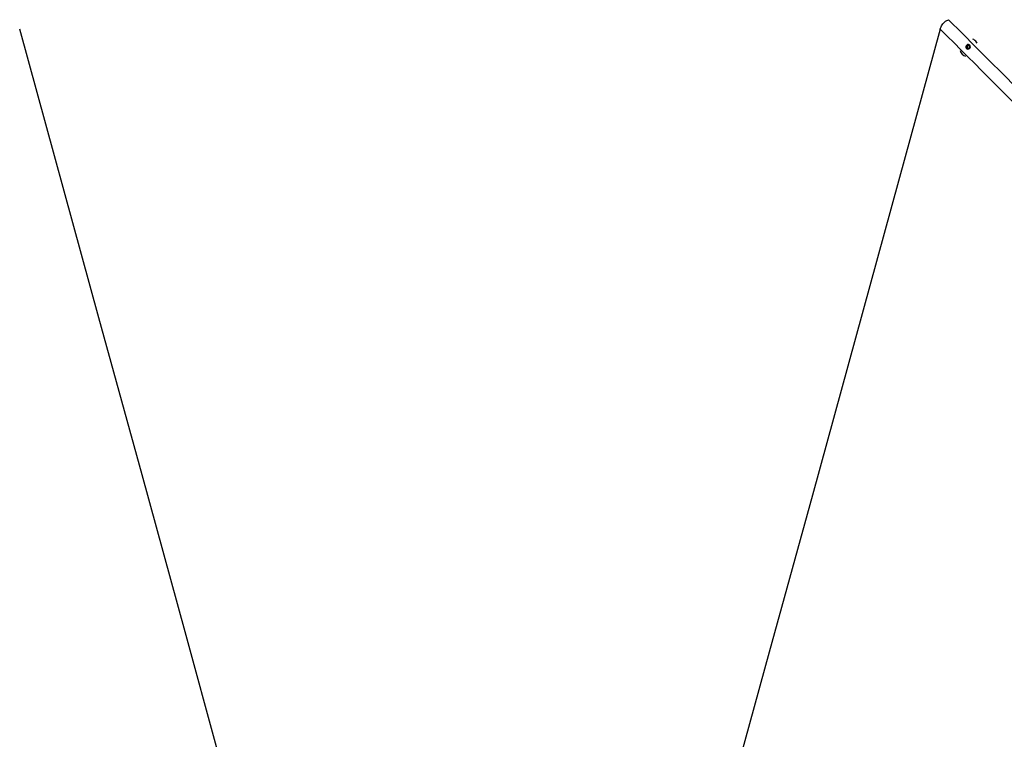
# Paper-space layout '3.5M DUO Surface Plate' of a CAD drawing. Header units: millimetres. Extents: x 20 to 26059, y 28 to 17638.
# Tile 54 of 66: x 8177 to 10148, y 14306 to 15746. Entities that reach past the tile are written whole.
import ezdxf

# ---------------------------------------------------------------- set-up
doc = ezdxf.new("R2010")
doc.units = ezdxf.units.MM
doc.layers.add('COMPONENT_GEOMETRY', color=7, linetype='Continuous')
doc.styles.add('SLDTEXTSTYLE0', font='TXT', dxfattribs={"width": 0.75})
doc.dimstyles.new('SLDDIMSTYLE0', dxfattribs={"dimtxt": 150, "dimasz": 6.604, "dimexe": 0, "dimexo": 0.0625, "dimgap": 37.5, "dimtad": 0, "dimtih": 1, "dimtoh": 1, "dimdec": 0, "dimlfac": 0.5, "dimrnd": 1e-09, "dimzin": 12, "dimdsep": 46, "dimtxsty": 'SLDTEXTSTYLE0', "dimsah": 1, "dimcen": 0.09, "dimadec": 0, "dimazin": 3, "dimtfac": 1, "dimtdec": 0, "dimtofl": 0, "dimtmove": 0, "dimatfit": 3, "dimfxl": 1, "dimfrac": 2, "dimtolj": 1, "dimtzin": 12, "dimarcsym": 0})

# ---------------------------------------------------------------- blocks, each defined once
blk = doc.blocks.new('_D_6')
at = {"layer": 'COMPONENT_GEOMETRY', "color": 7, "ltscale": 2}
for p, q in [((2197.2, 13286.2), (2197.2, 17567.6)), ((2197.2, 17561.2), (8876.8, 17561.2)), ((15999.8, 17561.2), (9320.1, 17561.2)), ((15999.8, 13309.5), (15999.8, 17567.6))]:
    blk.add_line(p, q, dxfattribs=at)
for points in [[(2197.2, 17561.2), (2203.8, 17560.2), (2203.8, 17562.2)], [(15999.8, 17561.2), (15993.1, 17562.2), (15993.1, 17560.2)]]:
    blk.add_solid(points, dxfattribs=at)
at = {"layer": 'COMPONENT_GEOMETRY', "color": 7, "ltscale": 2, "insert": (8876.8, 17635.5), "char_height": 150, "attachment_point": 1, "style": 'SLDTEXTSTYLE0'}
blk.add_mtext('6901', dxfattribs=at)

psp = doc.layouts.new('3.5M DUO Surface Plate')

# ---------------------------------------------------------------- linework, layer by layer
at = {"color": 7, "linetype": 'Continuous', "lineweight": 25, "ltscale": 2}
for p, q in [((10086.92, 15706.06), (10084.97, 15707.02)), ((10072.22, 15692.82), (10074.85, 15695.07)), ((10072.67, 15689.58), (10072.22, 15692.82)), ((10073.12, 15691.93), (10072.22, 15692.82)), ((10075.74, 15688.6), (10072.67, 15689.58)), ((10073.12, 15691.93), (10074.43, 15693.06)), ((10073.34, 15690.31), (10073.12, 15691.93)), ((10073.48, 15689.32), (10073.34, 15690.31)), ((10074.43, 15693.06), (10075.74, 15694.19)), ((10074.85, 15695.07), (10077.92, 15694.1)), ((10075.74, 15694.19), (10074.85, 15695.07)), ((10075.74, 15694.19), (10077.28, 15693.7)), ((10078.37, 15690.86), (10075.74, 15688.6)), ((10077.28, 15693.7), (10078.01, 15693.46)), ((10077.92, 15694.1), (10078.37, 15690.86)), ((10090.18, 15703.55), (10090.12, 15703.61)), ((10063.62, 15676.93), (10063.76, 15676.8))]:
    psp.add_line(p, q, dxfattribs=at)
at = {"color": 7, "linetype": 'Continuous', "lineweight": 25, "ltscale": 2, "flags": 128}
for points in [[(8833.91, 13334.93), (8811.05, 13418.2), (8724.82, 13732.37), (8638.59, 14046.53), (8573.47, 14283.77), (8508.35, 14521), (8422.12, 14835.17), (8335.89, 15149.33), (8177.35, 15726.94)], [(10019.57, 15726.94), (9936.11, 15422.87), (9849.86, 15108.64), (9763.61, 14794.41), (9677.36, 14480.18), (9547.99, 14008.83), (9483.3, 13773.16), (9418.61, 13537.49), (9363.01, 13334.93)], [(10072.51, 15695.17), (10071.34, 15693.74), (10070.78, 15692.01), (10070.91, 15690.25), (10071.7, 15688.74), (10073.04, 15687.7), (10074.72, 15687.29), (10076.49, 15687.57), (10078.08, 15688.5), (10079.25, 15689.94), (10079.81, 15691.67), (10079.69, 15693.42), (10078.89, 15694.93), (10077.55, 15695.98), (10075.87, 15696.39), (10074.1, 15696.11), (10072.51, 15695.17)]]:
    psp.add_lwpolyline(points, dxfattribs=at)
at = {"color": 7, "linetype": 'Continuous', "lineweight": 25, "ltscale": 4}
for centre, radius, start, end in [((10078.98, 15692.39), 15.81, 23.99325, 59.87267), ((10076.43, 15690.68), 3.11, 130.01071, 186.79115), ((10075.94, 15690.66), 2.62, 187.67629, 212.74796), ((10076.43, 15690.81), 3, 73.60827, 131.72955), ((10076.5, 15691.25), 2.57, 53.56602, 72.41092), ((10074.88, 15688.27), 15.97, 195.06044, 253.67572)]:
    psp.add_arc(centre, radius, start, end, dxfattribs=at)
at = {"color": 7, "linetype": 'Continuous', "lineweight": 25, "ltscale": 2}
psp.add_open_spline([(10019.57, 15726.94), (10020.05, 15728.46), (10021.02, 15731.53), (10023.32, 15735.79), (10026.33, 15739.62), (10030.45, 15743.28), (10033.95, 15744.99), (10035.96, 15745.97)], degree=3, knots=[0, 0, 0, 0, 0.1831352, 0.3705225, 0.5539452, 0.7437679, 1, 1, 1, 1], dxfattribs=at)
at = {"color": 8, "linetype": 'Continuous', "lineweight": 25, "ltscale": 2}
for points, knots in [([(10035.96, 15745.97), (10325.37, 15456.47), (10760.42, 15021.29), (11340.91, 14440.29), (11695.19, 14085.58), (11903.56, 13876.32), (11966.61, 13813)], [0, 0, 0, 0, 0.4494854, 0.6756689, 0.9018524, 1, 1, 1, 1]), ([(11952.19, 13796.62), (11862.01, 13886.44), (11611.48, 14135.99), (11040.95, 14706), (10486.96, 15259.68), (10093.15, 15653.38), (10019.57, 15726.94)], [0, 0, 0, 0, 0.1398211, 0.3884582, 0.8857369, 1, 1, 1, 1])]:
    psp.add_open_spline(points, degree=3, knots=knots, dxfattribs=at)

# ---------------------------------------------------------------- dimensions: what is measured, and where the dimension line sits
at = {"layer": 'COMPONENT_GEOMETRY', "color": 7, "ltscale": 2}
dim = psp.add_linear_dim(base=(2197.17, 17561.21), p1=(15999.75, 13306.95), p2=(2197.17, 13283.7), dimstyle='SLDDIMSTYLE0', dxfattribs=at)
dim.commit()
dim.dimension.update_dxf_attribs({"geometry": '_D_6', "text_midpoint": (9098.46, 17561.21), "dimtype": 160})

doc.saveas('drawing.dxf')
